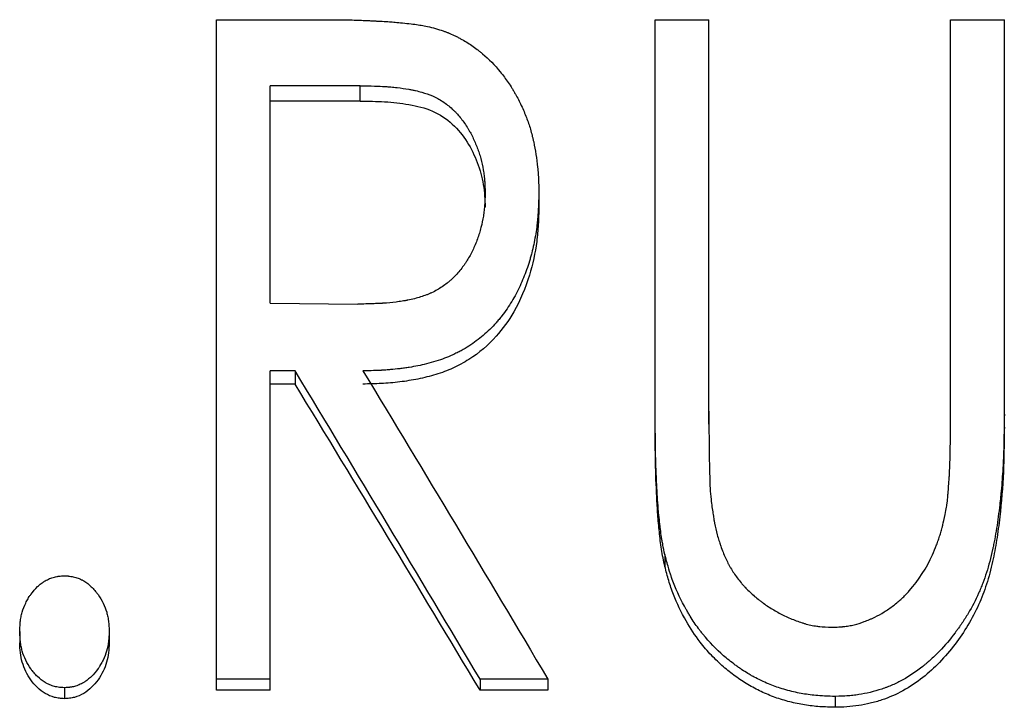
# Model space of a CAD drawing. Header units: millimetres. Extents: x -155 to 245, y -93 to 128.
# Tile 17 of 21: x 0.52 to 13.21, y 19.5 to 28.37. Entities that reach past the tile are written whole.
import ezdxf

# ---------------------------------------------------------------- set-up
doc = ezdxf.new("R2010")
doc.units = ezdxf.units.MM

msp = doc.modelspace()

# ---------------------------------------------------------------- linework, layer by layer
at = {"color": 7, "linetype": 'Continuous', "lineweight": 25}
for p, q in [((3.058, 28.368), (4.381, 28.368)), ((3.058, 19.725), (3.058, 28.368)), ((8.712, 28.368), (9.404, 28.368)), ((8.712, 23.115), (8.712, 28.368)), ((9.404, 23.156), (9.404, 28.368)), ((12.519, 23.323), (12.519, 28.368)), ((12.519, 28.368), (13.212, 28.368)), ((13.212, 23.115), (13.212, 28.368)), ((4.907, 27.516), (3.75, 27.516)), ((3.75, 24.713), (3.75, 27.516)), ((4.907, 27.319), (4.907, 27.516)), ((4.907, 27.319), (3.75, 27.319)), ((6.519, 25.951), (6.519, 26.137)), ((7.212, 26.136), (7.212, 25.949)), ((3.75, 24.713), (4.88, 24.701)), ((4.069, 23.841), (3.75, 23.841)), ((3.75, 19.725), (3.75, 23.841)), ((4.069, 23.841), (4.069, 23.671)), ((4.069, 23.671), (3.75, 23.671)), ((8.836, 21.472), (8.836, 21.318)), ((0.519, 20.479), (0.519, 20.333)), ((1.673, 20.479), (1.673, 20.333)), ((3.75, 19.867), (3.058, 19.867)), ((6.453, 19.867), (6.453, 19.725)), ((7.327, 19.867), (6.453, 19.867)), ((7.327, 19.867), (7.327, 19.725)), ((1.096, 19.756), (1.096, 19.614)), ((3.75, 19.725), (3.058, 19.725)), ((7.327, 19.725), (6.453, 19.725)), ((11.03, 19.644), (11.03, 19.504))]:
    msp.add_line(p, q, dxfattribs=at)
for points, knots in [([(4.381, 28.368), (4.468, 28.368), (4.542, 28.368), (4.637, 28.367), (4.665, 28.366), (4.703, 28.366), (4.715, 28.366), (4.732, 28.366), (4.737, 28.366), (4.745, 28.365), (4.748, 28.365), (4.752, 28.365), (4.753, 28.365), (4.755, 28.365), (4.756, 28.365), (4.791, 28.365), (4.823, 28.364), (4.861, 28.363), (4.869, 28.362), (4.88, 28.362), (4.883, 28.362), (4.888, 28.362), (4.89, 28.362), (4.903, 28.361), (4.914, 28.361), (4.951, 28.359), (4.981, 28.358), (5.033, 28.356), (5.052, 28.355), (5.081, 28.353), (5.091, 28.353), (5.107, 28.352), (5.112, 28.352), (5.123, 28.351), (5.129, 28.351), (5.174, 28.349), (5.21, 28.347), (5.257, 28.344), (5.271, 28.343), (5.298, 28.341), (5.31, 28.34), (5.346, 28.337), (5.374, 28.335), (5.437, 28.329), (5.472, 28.325), (5.547, 28.317), (5.582, 28.313), (5.644, 28.305), (5.672, 28.3), (5.744, 28.288), (5.805, 28.274), (5.879, 28.255)], [0, 0, 0, 0, 0.125, 0.125, 0.1875, 0.1875, 0.21875, 0.21875, 0.234375, 0.234375, 0.242188, 0.242188, 0.246094, 0.246094, 0.25, 0.25, 0.3125, 0.3125, 0.328125, 0.328125, 0.335938, 0.335938, 0.34375, 0.34375, 0.375, 0.375, 0.4375, 0.4375, 0.46875, 0.46875, 0.484375, 0.484375, 0.492188, 0.492188, 0.5, 0.5, 0.5625, 0.5625, 0.59375, 0.59375, 0.625, 0.625, 0.6875, 0.6875, 0.75, 0.75, 0.8125, 0.8125, 0.875, 0.875, 1, 1, 1, 1]), ([(5.879, 28.255), (5.916, 28.244), (5.948, 28.234), (5.99, 28.219), (6.002, 28.215), (6.02, 28.209), (6.025, 28.207), (6.033, 28.204), (6.035, 28.203), (6.04, 28.201), (6.042, 28.2), (6.069, 28.189), (6.095, 28.178), (6.134, 28.159), (6.147, 28.153), (6.168, 28.142), (6.174, 28.139), (6.188, 28.132), (6.196, 28.127), (6.252, 28.097), (6.301, 28.068), (6.372, 28.019), (6.395, 28.002), (6.43, 27.976), (6.441, 27.967), (6.458, 27.953), (6.464, 27.949), (6.475, 27.939), (6.481, 27.934), (6.568, 27.86), (6.644, 27.782), (6.75, 27.652), (6.784, 27.606), (6.833, 27.535), (6.849, 27.51), (6.872, 27.473), (6.88, 27.46), (6.891, 27.441), (6.895, 27.435), (6.902, 27.422), (6.906, 27.415), (6.936, 27.364), (6.961, 27.315), (7.01, 27.21), (7.032, 27.157), (7.071, 27.057), (7.088, 27.007), (7.111, 26.929), (7.118, 26.902), (7.128, 26.861), (7.132, 26.847), (7.138, 26.82), (7.142, 26.805), (7.167, 26.687), (7.184, 26.577), (7.199, 26.438), (7.201, 26.41), (7.204, 26.369), (7.205, 26.355), (7.206, 26.335), (7.207, 26.328), (7.207, 26.318), (7.207, 26.314), (7.208, 26.309), (7.208, 26.308), (7.208, 26.304), (7.208, 26.302), (7.209, 26.264), (7.211, 26.209), (7.212, 26.136)], [0, 0, 0, 0, 0.03125, 0.03125, 0.046875, 0.046875, 0.054688, 0.054688, 0.058594, 0.058594, 0.0625, 0.0625, 0.09375, 0.09375, 0.109375, 0.109375, 0.117188, 0.117188, 0.125, 0.125, 0.1875, 0.1875, 0.21875, 0.21875, 0.234375, 0.234375, 0.242188, 0.242188, 0.25, 0.25, 0.375, 0.375, 0.4375, 0.4375, 0.46875, 0.46875, 0.484375, 0.484375, 0.492188, 0.492188, 0.5, 0.5, 0.5625, 0.5625, 0.625, 0.625, 0.6875, 0.6875, 0.71875, 0.71875, 0.734375, 0.734375, 0.75, 0.75, 0.875, 0.875, 0.90625, 0.90625, 0.921875, 0.921875, 0.929688, 0.929688, 0.933594, 0.933594, 0.935547, 0.935547, 0.9375, 0.9375, 1, 1, 1, 1]), ([(4.907, 27.516), (5.048, 27.515), (5.154, 27.512), (5.225, 27.507), (5.227, 27.507), (5.23, 27.507), (5.232, 27.507), (5.237, 27.507), (5.24, 27.506), (5.25, 27.506), (5.257, 27.505), (5.277, 27.504), (5.29, 27.503), (5.33, 27.499), (5.357, 27.496), (5.435, 27.487), (5.486, 27.48), (5.543, 27.47), (5.552, 27.468), (5.566, 27.466), (5.573, 27.464), (5.595, 27.46), (5.609, 27.457), (5.65, 27.448), (5.676, 27.441), (5.751, 27.42), (5.797, 27.404), (5.844, 27.384), (5.851, 27.381), (5.862, 27.375), (5.868, 27.373), (5.885, 27.364), (5.896, 27.358), (5.93, 27.34), (5.952, 27.327), (6.016, 27.285), (6.057, 27.253), (6.105, 27.208), (6.113, 27.2), (6.131, 27.183), (6.14, 27.174), (6.165, 27.147), (6.181, 27.128), (6.229, 27.07), (6.259, 27.028), (6.293, 26.973), (6.299, 26.963), (6.312, 26.942), (6.318, 26.931), (6.336, 26.898), (6.348, 26.876), (6.38, 26.81), (6.4, 26.764), (6.427, 26.693), (6.435, 26.671), (6.45, 26.624), (6.457, 26.601), (6.476, 26.529), (6.487, 26.481), (6.5, 26.407), (6.503, 26.383), (6.509, 26.335), (6.511, 26.31), (6.513, 26.283), (6.513, 26.283), (6.513, 26.281), (6.513, 26.28), (6.514, 26.276), (6.514, 26.274), (6.514, 26.267), (6.515, 26.262), (6.515, 26.247), (6.516, 26.236), (6.517, 26.199), (6.518, 26.17), (6.519, 26.137)], [0, 0, 0, 0, 0.125, 0.125, 0.126953, 0.126953, 0.128906, 0.128906, 0.132812, 0.132812, 0.140625, 0.140625, 0.15625, 0.15625, 0.1875, 0.1875, 0.25, 0.25, 0.257812, 0.257812, 0.265625, 0.265625, 0.28125, 0.28125, 0.3125, 0.3125, 0.375, 0.375, 0.382812, 0.382812, 0.390625, 0.390625, 0.40625, 0.40625, 0.4375, 0.4375, 0.5, 0.5, 0.515625, 0.515625, 0.53125, 0.53125, 0.5625, 0.5625, 0.625, 0.625, 0.640625, 0.640625, 0.65625, 0.65625, 0.6875, 0.6875, 0.75, 0.75, 0.78125, 0.78125, 0.8125, 0.8125, 0.875, 0.875, 0.90625, 0.90625, 0.9375, 0.9375, 0.939453, 0.939453, 0.941406, 0.941406, 0.945312, 0.945312, 0.953125, 0.953125, 0.96875, 0.96875, 1, 1, 1, 1]), ([(4.907, 27.319), (5.013, 27.318), (5.224, 27.316), (5.538, 27.281), (5.847, 27.207), (6.108, 27.033), (6.296, 26.796), (6.427, 26.529), (6.492, 26.292), (6.515, 26.097), (6.518, 26), (6.519, 25.951)], [0, 0, 0, 0, 0.125204, 0.250357, 0.375237, 0.499828, 0.624689, 0.749738, 0.874808, 0.937393, 1, 1, 1, 1]), ([(6.519, 26.137), (6.517, 26.07), (6.515, 26.02), (6.513, 25.985), (6.513, 25.983), (6.512, 25.98), (6.512, 25.978), (6.512, 25.973), (6.512, 25.97), (6.511, 25.96), (6.511, 25.954), (6.509, 25.935), (6.508, 25.922), (6.503, 25.884), (6.5, 25.86), (6.489, 25.788), (6.478, 25.738), (6.453, 25.64), (6.438, 25.591), (6.411, 25.518), (6.401, 25.492), (6.381, 25.444), (6.37, 25.42), (6.337, 25.351), (6.313, 25.308), (6.284, 25.261), (6.279, 25.254), (6.272, 25.242), (6.268, 25.236), (6.256, 25.219), (6.249, 25.208), (6.225, 25.175), (6.209, 25.154), (6.16, 25.093), (6.126, 25.057), (6.087, 25.021), (6.081, 25.016), (6.071, 25.007), (6.066, 25.003), (6.051, 24.99), (6.041, 24.981), (6.009, 24.956), (5.988, 24.941), (5.922, 24.897), (5.877, 24.871), (5.818, 24.843), (5.807, 24.839), (5.785, 24.829), (5.773, 24.824), (5.738, 24.811), (5.713, 24.802), (5.637, 24.778), (5.582, 24.764), (5.52, 24.752), (5.518, 24.752), (5.511, 24.75), (5.508, 24.75), (5.499, 24.748), (5.493, 24.747), (5.474, 24.744), (5.462, 24.742), (5.424, 24.735), (5.398, 24.732), (5.318, 24.722), (5.262, 24.716), (5.202, 24.712), (5.201, 24.712), (5.199, 24.712), (5.198, 24.712), (5.194, 24.712), (5.192, 24.711), (5.185, 24.711), (5.18, 24.711), (5.165, 24.71), (5.154, 24.709), (5.12, 24.708), (5.096, 24.707), (5.015, 24.704), (4.952, 24.702), (4.88, 24.701)], [0, 0, 0, 0, 0.0625, 0.0625, 0.064453, 0.064453, 0.066406, 0.066406, 0.070312, 0.070312, 0.078125, 0.078125, 0.09375, 0.09375, 0.125, 0.125, 0.1875, 0.1875, 0.25, 0.25, 0.28125, 0.28125, 0.3125, 0.3125, 0.375, 0.375, 0.382812, 0.382812, 0.390625, 0.390625, 0.40625, 0.40625, 0.4375, 0.4375, 0.5, 0.5, 0.507812, 0.507812, 0.515625, 0.515625, 0.53125, 0.53125, 0.5625, 0.5625, 0.625, 0.625, 0.640625, 0.640625, 0.65625, 0.65625, 0.6875, 0.6875, 0.75, 0.75, 0.753906, 0.753906, 0.757812, 0.757812, 0.765625, 0.765625, 0.78125, 0.78125, 0.8125, 0.8125, 0.875, 0.875, 0.876953, 0.876953, 0.878906, 0.878906, 0.882812, 0.882812, 0.890625, 0.890625, 0.90625, 0.90625, 0.9375, 0.9375, 1, 1, 1, 1]), ([(7.212, 26.136), (7.21, 26.086), (7.209, 26.043), (7.207, 25.987), (7.206, 25.97), (7.205, 25.947), (7.205, 25.94), (7.204, 25.93), (7.204, 25.926), (7.204, 25.921), (7.204, 25.92), (7.204, 25.916), (7.204, 25.916), (7.201, 25.874), (7.198, 25.836), (7.193, 25.78), (7.192, 25.762), (7.189, 25.735), (7.188, 25.726), (7.186, 25.709), (7.185, 25.701), (7.174, 25.617), (7.161, 25.543), (7.137, 25.434), (7.129, 25.397), (7.115, 25.343), (7.11, 25.325), (7.1, 25.29), (7.095, 25.273), (7.067, 25.181), (7.042, 25.109), (6.999, 25.005), (6.985, 24.971), (6.954, 24.904), (6.936, 24.868), (6.882, 24.766), (6.845, 24.704), (6.781, 24.611), (6.758, 24.58), (6.723, 24.535), (6.711, 24.52), (6.686, 24.49), (6.674, 24.476), (6.608, 24.402), (6.552, 24.348), (6.436, 24.248), (6.376, 24.203), (6.278, 24.14), (6.244, 24.12), (6.192, 24.092), (6.174, 24.083), (6.139, 24.065), (6.119, 24.056), (6.065, 24.031), (6.031, 24.016), (5.962, 23.99), (5.923, 23.977), (5.8, 23.941), (5.724, 23.921), (5.617, 23.899), (5.579, 23.892), (5.521, 23.883), (5.501, 23.88), (5.47, 23.876), (5.46, 23.874), (5.439, 23.871), (5.428, 23.87), (5.379, 23.864), (5.34, 23.86), (5.281, 23.855), (5.261, 23.853), (5.231, 23.851), (5.221, 23.85), (5.206, 23.849), (5.201, 23.849), (5.194, 23.849), (5.191, 23.848), (5.186, 23.848), (5.183, 23.848), (5.128, 23.845), (5.048, 23.843), (4.944, 23.841)], [0, 0, 0, 0, 0.03125, 0.03125, 0.046875, 0.046875, 0.054688, 0.054688, 0.058594, 0.058594, 0.060547, 0.060547, 0.0625, 0.0625, 0.09375, 0.09375, 0.109375, 0.109375, 0.117188, 0.117188, 0.125, 0.125, 0.1875, 0.1875, 0.21875, 0.21875, 0.234375, 0.234375, 0.25, 0.25, 0.3125, 0.3125, 0.34375, 0.34375, 0.375, 0.375, 0.4375, 0.4375, 0.46875, 0.46875, 0.484375, 0.484375, 0.5, 0.5, 0.5625, 0.5625, 0.625, 0.625, 0.65625, 0.65625, 0.671875, 0.671875, 0.6875, 0.6875, 0.71875, 0.71875, 0.75, 0.75, 0.8125, 0.8125, 0.84375, 0.84375, 0.859375, 0.859375, 0.867188, 0.867188, 0.875, 0.875, 0.90625, 0.90625, 0.921875, 0.921875, 0.929688, 0.929688, 0.933594, 0.933594, 0.935547, 0.935547, 0.9375, 0.9375, 1, 1, 1, 1]), ([(7.212, 25.949), (7.21, 25.875), (7.206, 25.728), (7.18, 25.434), (7.096, 25.05), (6.925, 24.632), (6.659, 24.26), (6.381, 24.019), (6.14, 23.891), (5.995, 23.829), (5.846, 23.781), (5.654, 23.732), (5.419, 23.696), (5.181, 23.675), (5.023, 23.672), (4.944, 23.671)], [0, 0, 0, 0, 0.062569, 0.125126, 0.25014, 0.393655, 0.499964, 0.624346, 0.687824, 0.718005, 0.749773, 0.812324, 0.874876, 0.937434, 1, 1, 1, 1]), ([(8.836, 21.472), (8.826, 21.517), (8.817, 21.558), (8.807, 21.614), (8.803, 21.632), (8.799, 21.657), (8.798, 21.665), (8.795, 21.681), (8.794, 21.688), (8.788, 21.728), (8.783, 21.763), (8.776, 21.82), (8.774, 21.839), (8.77, 21.87), (8.769, 21.88), (8.767, 21.901), (8.766, 21.912), (8.76, 21.962), (8.757, 22), (8.751, 22.057), (8.75, 22.076), (8.748, 22.103), (8.747, 22.113), (8.746, 22.126), (8.746, 22.131), (8.745, 22.14), (8.744, 22.145), (8.742, 22.177), (8.74, 22.211), (8.737, 22.267), (8.736, 22.288), (8.734, 22.33), (8.733, 22.352), (8.727, 22.472), (8.723, 22.558), (8.719, 22.672), (8.718, 22.707), (8.717, 22.756), (8.716, 22.771), (8.716, 22.794), (8.716, 22.801), (8.715, 22.815), (8.715, 22.823), (8.714, 22.923), (8.712, 23.074), (8.712, 23.282)], [0, 0, 0, 0, 0.0625, 0.0625, 0.09375, 0.09375, 0.109375, 0.109375, 0.125, 0.125, 0.1875, 0.1875, 0.21875, 0.21875, 0.234375, 0.234375, 0.25, 0.25, 0.3125, 0.3125, 0.34375, 0.34375, 0.359375, 0.359375, 0.367188, 0.367188, 0.375, 0.375, 0.4375, 0.4375, 0.46875, 0.46875, 0.5, 0.5, 0.625, 0.625, 0.6875, 0.6875, 0.71875, 0.71875, 0.734375, 0.734375, 0.75, 0.75, 1, 1, 1, 1]), ([(9.404, 23.323), (9.404, 23.227), (9.404, 23.132), (9.405, 22.99), (9.405, 22.943), (9.406, 22.871), (9.406, 22.848), (9.406, 22.812), (9.407, 22.8), (9.407, 22.783), (9.407, 22.777), (9.407, 22.768), (9.407, 22.765), (9.407, 22.761), (9.407, 22.759), (9.407, 22.756), (9.407, 22.754), (9.407, 22.73), (9.408, 22.695), (9.41, 22.623), (9.411, 22.597), (9.412, 22.552), (9.412, 22.536), (9.413, 22.511), (9.413, 22.503), (9.414, 22.486), (9.414, 22.476), (9.415, 22.435), (9.416, 22.407), (9.417, 22.371), (9.417, 22.36), (9.418, 22.346), (9.418, 22.341), (9.418, 22.335), (9.419, 22.333), (9.419, 22.329), (9.419, 22.328), (9.421, 22.282), (9.425, 22.234), (9.431, 22.183)], [0, 0, 0, 0, 0.25, 0.25, 0.375, 0.375, 0.4375, 0.4375, 0.46875, 0.46875, 0.484375, 0.484375, 0.492188, 0.492188, 0.496094, 0.496094, 0.5, 0.5, 0.625, 0.625, 0.6875, 0.6875, 0.71875, 0.71875, 0.734375, 0.734375, 0.75, 0.75, 0.8125, 0.8125, 0.84375, 0.84375, 0.859375, 0.859375, 0.867188, 0.867188, 0.875, 0.875, 1, 1, 1, 1]), ([(13.212, 23.282), (13.21, 23.146), (13.208, 23.029), (13.205, 22.883), (13.204, 22.839), (13.202, 22.781), (13.202, 22.763), (13.201, 22.737), (13.2, 22.729), (13.2, 22.718), (13.2, 22.714), (13.199, 22.708), (13.199, 22.706), (13.199, 22.703), (13.199, 22.702), (13.199, 22.701), (13.199, 22.7), (13.194, 22.599), (13.188, 22.5), (13.177, 22.354), (13.173, 22.306), (13.166, 22.234), (13.163, 22.21), (13.16, 22.175), (13.158, 22.163), (13.156, 22.145), (13.156, 22.139), (13.154, 22.127), (13.154, 22.122), (13.141, 22.01), (13.127, 21.909), (13.104, 21.764), (13.096, 21.717), (13.083, 21.648), (13.079, 21.625), (13.072, 21.591), (13.07, 21.58), (13.066, 21.564), (13.065, 21.558), (13.063, 21.547), (13.062, 21.543), (13.038, 21.433), (13.012, 21.334), (12.967, 21.194), (12.951, 21.148), (12.926, 21.082), (12.917, 21.06), (12.904, 21.028), (12.899, 21.017), (12.89, 20.996), (12.886, 20.986), (12.841, 20.886), (12.796, 20.799), (12.72, 20.671), (12.693, 20.629), (12.651, 20.567), (12.636, 20.546), (12.614, 20.515), (12.607, 20.505), (12.592, 20.485), (12.585, 20.475), (12.512, 20.379), (12.445, 20.3), (12.341, 20.192), (12.306, 20.157), (12.252, 20.108), (12.234, 20.092), (12.207, 20.069), (12.198, 20.061), (12.184, 20.05), (12.18, 20.046), (12.17, 20.039), (12.166, 20.036), (12.078, 19.965), (11.992, 19.907), (11.859, 19.834), (11.815, 19.812), (11.747, 19.782), (11.724, 19.773), (11.69, 19.76), (11.678, 19.755), (11.655, 19.747), (11.645, 19.743), (11.531, 19.706), (11.433, 19.682), (11.311, 19.663), (11.286, 19.66), (11.248, 19.656), (11.235, 19.654), (11.216, 19.653), (11.209, 19.652), (11.2, 19.651), (11.196, 19.651), (11.191, 19.651), (11.19, 19.651), (11.186, 19.651), (11.184, 19.65), (11.149, 19.648), (11.098, 19.646), (11.03, 19.644)], [0, 0, 0, 0, 0.0625, 0.0625, 0.09375, 0.09375, 0.109375, 0.109375, 0.117188, 0.117188, 0.121094, 0.121094, 0.123047, 0.123047, 0.124023, 0.124023, 0.125, 0.125, 0.1875, 0.1875, 0.21875, 0.21875, 0.234375, 0.234375, 0.242188, 0.242188, 0.246094, 0.246094, 0.25, 0.25, 0.3125, 0.3125, 0.34375, 0.34375, 0.359375, 0.359375, 0.367188, 0.367188, 0.371094, 0.371094, 0.375, 0.375, 0.4375, 0.4375, 0.46875, 0.46875, 0.484375, 0.484375, 0.492188, 0.492188, 0.5, 0.5, 0.5625, 0.5625, 0.59375, 0.59375, 0.609375, 0.609375, 0.617188, 0.617188, 0.625, 0.625, 0.6875, 0.6875, 0.71875, 0.71875, 0.734375, 0.734375, 0.742188, 0.742188, 0.746094, 0.746094, 0.75, 0.75, 0.8125, 0.8125, 0.84375, 0.84375, 0.859375, 0.859375, 0.867188, 0.867188, 0.875, 0.875, 0.9375, 0.9375, 0.953125, 0.953125, 0.960938, 0.960938, 0.964844, 0.964844, 0.966797, 0.966797, 0.967773, 0.967773, 0.96875, 0.96875, 1, 1, 1, 1]), ([(12.451, 21.991), (12.457, 22.025), (12.462, 22.055), (12.469, 22.097), (12.471, 22.11), (12.473, 22.128), (12.474, 22.134), (12.476, 22.146), (12.477, 22.152), (12.479, 22.174), (12.481, 22.197), (12.485, 22.239), (12.486, 22.254), (12.488, 22.278), (12.489, 22.287), (12.49, 22.3), (12.49, 22.305), (12.491, 22.314), (12.491, 22.317), (12.495, 22.37), (12.498, 22.407), (12.5, 22.448), (12.501, 22.46), (12.502, 22.474), (12.502, 22.478), (12.503, 22.483), (12.503, 22.485), (12.503, 22.487), (12.503, 22.487), (12.503, 22.489), (12.503, 22.489), (12.504, 22.51), (12.505, 22.533), (12.507, 22.575), (12.508, 22.59), (12.509, 22.614), (12.509, 22.622), (12.509, 22.639), (12.51, 22.649), (12.512, 22.72), (12.514, 22.78), (12.515, 22.863), (12.516, 22.89), (12.516, 22.929), (12.517, 22.941), (12.517, 22.96), (12.517, 22.966), (12.517, 22.975), (12.517, 22.978), (12.517, 22.983), (12.517, 22.984), (12.517, 22.987), (12.517, 22.988), (12.518, 23.136), (12.519, 23.247), (12.519, 23.323)], [0, 0, 0, 0, 0.0625, 0.0625, 0.09375, 0.09375, 0.109375, 0.109375, 0.125, 0.125, 0.1875, 0.1875, 0.21875, 0.21875, 0.234375, 0.234375, 0.242188, 0.242188, 0.25, 0.25, 0.3125, 0.3125, 0.34375, 0.34375, 0.359375, 0.359375, 0.367188, 0.367188, 0.371094, 0.371094, 0.375, 0.375, 0.4375, 0.4375, 0.46875, 0.46875, 0.484375, 0.484375, 0.5, 0.5, 0.625, 0.625, 0.6875, 0.6875, 0.71875, 0.71875, 0.734375, 0.734375, 0.742188, 0.742188, 0.746094, 0.746094, 0.75, 0.75, 1, 1, 1, 1]), ([(8.836, 21.318), (8.82, 21.392), (8.789, 21.54), (8.764, 21.765), (8.743, 21.99), (8.727, 22.291), (8.712, 22.666), (8.712, 22.966), (8.712, 23.115)], [0, 0, 0, 0, 0.124979, 0.249937, 0.374961, 0.499969, 0.749989, 1, 1, 1, 1]), ([(13.212, 23.115), (13.21, 23), (13.208, 22.807), (13.197, 22.421), (13.167, 22.049), (13.116, 21.665), (13.062, 21.374), (12.989, 21.095), (12.85, 20.728), (12.643, 20.388), (12.385, 20.084), (12.161, 19.879), (11.913, 19.711), (11.678, 19.609), (11.485, 19.554), (11.335, 19.524), (11.183, 19.508), (11.081, 19.505), (11.03, 19.504)], [0, 0, 0, 0, 0.0751455, 0.1250759, 0.2501344, 0.3154456, 0.3752024, 0.4400586, 0.500222, 0.6250348, 0.6897909, 0.7500397, 0.8141238, 0.8749522, 0.9068392, 0.9374731, 0.9687322, 1, 1, 1, 1]), ([(9.431, 22.183), (9.439, 22.116), (9.448, 22.057), (9.459, 21.981), (9.463, 21.958), (9.468, 21.926), (9.47, 21.916), (9.472, 21.902), (9.473, 21.897), (9.474, 21.89), (9.475, 21.888), (9.475, 21.885), (9.476, 21.884), (9.476, 21.882), (9.476, 21.881), (9.487, 21.828), (9.498, 21.777), (9.518, 21.703), (9.525, 21.678), (9.537, 21.642), (9.54, 21.63), (9.546, 21.612), (9.548, 21.606), (9.552, 21.595), (9.554, 21.59), (9.576, 21.528), (9.596, 21.477), (9.628, 21.407), (9.639, 21.385), (9.655, 21.352), (9.661, 21.342), (9.669, 21.326), (9.672, 21.321), (9.678, 21.311), (9.68, 21.307), (9.71, 21.257), (9.738, 21.213), (9.785, 21.151), (9.801, 21.131), (9.826, 21.1), (9.834, 21.091), (9.852, 21.071), (9.861, 21.06), (9.902, 21.016), (9.938, 20.982), (9.997, 20.93), (10.018, 20.913), (10.05, 20.888), (10.061, 20.879), (10.084, 20.862), (10.096, 20.853), (10.15, 20.814), (10.194, 20.785), (10.262, 20.745), (10.285, 20.732), (10.32, 20.713), (10.331, 20.707), (10.355, 20.695), (10.366, 20.69), (10.429, 20.659), (10.48, 20.638), (10.554, 20.61), (10.579, 20.602), (10.616, 20.59), (10.628, 20.586), (10.653, 20.579), (10.664, 20.576), (10.704, 20.566), (10.73, 20.561), (10.769, 20.553), (10.782, 20.551), (10.802, 20.548), (10.808, 20.548), (10.818, 20.546), (10.821, 20.546), (10.828, 20.545), (10.832, 20.545), (10.869, 20.541), (10.923, 20.537), (10.994, 20.535)], [0, 0, 0, 0, 0.0625, 0.0625, 0.09375, 0.09375, 0.109375, 0.109375, 0.117188, 0.117188, 0.121094, 0.121094, 0.123047, 0.123047, 0.125, 0.125, 0.1875, 0.1875, 0.21875, 0.21875, 0.234375, 0.234375, 0.242188, 0.242188, 0.25, 0.25, 0.3125, 0.3125, 0.34375, 0.34375, 0.359375, 0.359375, 0.367188, 0.367188, 0.375, 0.375, 0.4375, 0.4375, 0.46875, 0.46875, 0.484375, 0.484375, 0.5, 0.5, 0.5625, 0.5625, 0.59375, 0.59375, 0.609375, 0.609375, 0.625, 0.625, 0.6875, 0.6875, 0.71875, 0.71875, 0.734375, 0.734375, 0.75, 0.75, 0.8125, 0.8125, 0.84375, 0.84375, 0.859375, 0.859375, 0.875, 0.875, 0.90625, 0.90625, 0.921875, 0.921875, 0.929688, 0.929688, 0.933594, 0.933594, 0.9375, 0.9375, 1, 1, 1, 1]), ([(10.994, 20.535), (11.026, 20.536), (11.053, 20.538), (11.089, 20.54), (11.1, 20.541), (11.115, 20.542), (11.119, 20.542), (11.126, 20.543), (11.128, 20.543), (11.132, 20.544), (11.133, 20.544), (11.16, 20.547), (11.183, 20.55), (11.219, 20.556), (11.23, 20.558), (11.253, 20.563), (11.266, 20.566), (11.319, 20.579), (11.363, 20.592), (11.429, 20.616), (11.452, 20.625), (11.486, 20.64), (11.497, 20.645), (11.514, 20.653), (11.52, 20.655), (11.531, 20.661), (11.538, 20.664), (11.583, 20.686), (11.623, 20.708), (11.702, 20.758), (11.741, 20.785), (11.822, 20.846), (11.858, 20.877), (11.908, 20.922), (11.923, 20.937), (11.954, 20.97), (11.971, 20.988), (12.111, 21.147), (12.21, 21.301), (12.304, 21.512), (12.322, 21.554), (12.346, 21.618), (12.354, 21.64), (12.365, 21.672), (12.369, 21.683), (12.376, 21.705), (12.38, 21.716), (12.389, 21.746), (12.395, 21.767), (12.405, 21.8), (12.408, 21.812), (12.412, 21.829), (12.414, 21.835), (12.416, 21.843), (12.417, 21.846), (12.418, 21.851), (12.418, 21.852), (12.419, 21.855), (12.419, 21.857), (12.427, 21.888), (12.437, 21.932), (12.451, 21.991)], [0, 0, 0, 0, 0.03125, 0.03125, 0.046875, 0.046875, 0.054688, 0.054688, 0.058594, 0.058594, 0.0625, 0.0625, 0.09375, 0.09375, 0.109375, 0.109375, 0.125, 0.125, 0.1875, 0.1875, 0.21875, 0.21875, 0.234375, 0.234375, 0.242188, 0.242188, 0.25, 0.25, 0.3125, 0.3125, 0.375, 0.375, 0.4375, 0.4375, 0.46875, 0.46875, 0.5, 0.5, 0.75, 0.75, 0.8125, 0.8125, 0.84375, 0.84375, 0.859375, 0.859375, 0.875, 0.875, 0.90625, 0.90625, 0.921875, 0.921875, 0.929688, 0.929688, 0.933594, 0.933594, 0.935547, 0.935547, 0.9375, 0.9375, 1, 1, 1, 1]), ([(11.03, 19.644), (10.986, 19.645), (10.948, 19.647), (10.899, 19.649), (10.884, 19.649), (10.863, 19.651), (10.857, 19.651), (10.848, 19.651), (10.845, 19.652), (10.84, 19.652), (10.839, 19.652), (10.836, 19.652), (10.835, 19.652), (10.799, 19.655), (10.766, 19.658), (10.701, 19.665), (10.668, 19.67), (10.577, 19.685), (10.514, 19.698), (10.377, 19.733), (10.314, 19.753), (10.202, 19.793), (10.142, 19.818), (10.045, 19.864), (10.015, 19.879), (9.972, 19.902), (9.958, 19.909), (9.931, 19.925), (9.917, 19.933), (9.881, 19.955), (9.855, 19.971), (9.815, 19.998), (9.801, 20.008), (9.773, 20.028), (9.758, 20.039), (9.716, 20.069), (9.689, 20.09), (9.638, 20.13), (9.615, 20.149), (9.499, 20.251), (9.41, 20.343), (9.316, 20.459), (9.306, 20.472), (9.285, 20.499), (9.277, 20.51), (9.25, 20.545), (9.232, 20.57), (9.197, 20.622), (9.18, 20.65), (9.154, 20.692), (9.145, 20.706), (9.128, 20.735), (9.119, 20.751), (9.046, 20.88), (8.991, 20.994), (8.936, 21.138), (8.926, 21.168), (8.91, 21.213), (8.905, 21.228), (8.898, 21.251), (8.896, 21.258), (8.892, 21.27), (8.891, 21.274), (8.889, 21.28), (8.889, 21.281), (8.888, 21.285), (8.887, 21.288), (8.874, 21.33), (8.857, 21.39), (8.836, 21.472)], [0, 0, 0, 0, 0.03125, 0.03125, 0.046875, 0.046875, 0.054688, 0.054688, 0.058594, 0.058594, 0.060547, 0.060547, 0.0625, 0.0625, 0.09375, 0.09375, 0.125, 0.125, 0.1875, 0.1875, 0.25, 0.25, 0.3125, 0.3125, 0.34375, 0.34375, 0.359375, 0.359375, 0.375, 0.375, 0.40625, 0.40625, 0.421875, 0.421875, 0.4375, 0.4375, 0.46875, 0.46875, 0.5, 0.5, 0.625, 0.625, 0.640625, 0.640625, 0.65625, 0.65625, 0.6875, 0.6875, 0.71875, 0.71875, 0.734375, 0.734375, 0.75, 0.75, 0.875, 0.875, 0.90625, 0.90625, 0.921875, 0.921875, 0.929688, 0.929688, 0.933594, 0.933594, 0.935547, 0.935547, 0.9375, 0.9375, 1, 1, 1, 1]), ([(0.519, 20.479), (0.52, 20.507), (0.522, 20.532), (0.524, 20.563), (0.525, 20.573), (0.526, 20.586), (0.526, 20.59), (0.527, 20.596), (0.527, 20.598), (0.527, 20.602), (0.527, 20.602), (0.53, 20.626), (0.533, 20.647), (0.541, 20.689), (0.546, 20.709), (0.563, 20.77), (0.578, 20.81), (0.606, 20.867), (0.616, 20.885), (0.632, 20.913), (0.637, 20.922), (0.646, 20.935), (0.649, 20.939), (0.655, 20.948), (0.658, 20.952), (0.689, 20.996), (0.718, 21.03), (0.764, 21.074), (0.78, 21.087), (0.805, 21.106), (0.813, 21.112), (0.825, 21.12), (0.83, 21.123), (0.838, 21.128), (0.842, 21.13), (0.866, 21.144), (0.885, 21.154), (0.915, 21.167), (0.925, 21.171), (0.946, 21.177), (0.957, 21.181), (0.976, 21.185), (0.986, 21.188), (1.002, 21.19), (1.008, 21.191), (1.016, 21.193), (1.019, 21.193), (1.023, 21.194), (1.025, 21.194), (1.028, 21.194), (1.03, 21.194), (1.045, 21.196), (1.067, 21.198), (1.096, 21.2)], [0, 0, 0, 0, 0.0625, 0.0625, 0.09375, 0.09375, 0.109375, 0.109375, 0.117188, 0.117188, 0.125, 0.125, 0.1875, 0.1875, 0.25, 0.25, 0.375, 0.375, 0.4375, 0.4375, 0.46875, 0.46875, 0.484375, 0.484375, 0.5, 0.5, 0.625, 0.625, 0.6875, 0.6875, 0.71875, 0.71875, 0.734375, 0.734375, 0.75, 0.75, 0.8125, 0.8125, 0.84375, 0.84375, 0.875, 0.875, 0.90625, 0.90625, 0.921875, 0.921875, 0.929688, 0.929688, 0.933594, 0.933594, 0.9375, 0.9375, 1, 1, 1, 1]), ([(1.096, 21.2), (1.111, 21.199), (1.123, 21.198), (1.14, 21.197), (1.145, 21.196), (1.151, 21.196), (1.154, 21.195), (1.157, 21.195), (1.158, 21.195), (1.16, 21.195), (1.16, 21.195), (1.173, 21.193), (1.185, 21.191), (1.206, 21.188), (1.215, 21.186), (1.247, 21.178), (1.267, 21.171), (1.297, 21.158), (1.307, 21.154), (1.322, 21.146), (1.326, 21.144), (1.336, 21.139), (1.341, 21.135), (1.38, 21.112), (1.412, 21.087), (1.458, 21.043), (1.473, 21.027), (1.495, 21.002), (1.502, 20.993), (1.516, 20.975), (1.523, 20.965), (1.581, 20.883), (1.619, 20.807), (1.646, 20.71), (1.651, 20.689), (1.657, 20.659), (1.659, 20.648), (1.661, 20.632), (1.662, 20.627), (1.663, 20.619), (1.663, 20.616), (1.664, 20.61), (1.665, 20.607), (1.668, 20.577), (1.671, 20.535), (1.673, 20.479)], [0, 0, 0, 0, 0.03125, 0.03125, 0.046875, 0.046875, 0.054688, 0.054688, 0.058594, 0.058594, 0.0625, 0.0625, 0.09375, 0.09375, 0.125, 0.125, 0.1875, 0.1875, 0.21875, 0.21875, 0.234375, 0.234375, 0.25, 0.25, 0.375, 0.375, 0.4375, 0.4375, 0.46875, 0.46875, 0.5, 0.5, 0.75, 0.75, 0.8125, 0.8125, 0.84375, 0.84375, 0.859375, 0.859375, 0.867188, 0.867188, 0.875, 0.875, 1, 1, 1, 1]), ([(11.03, 19.504), (10.964, 19.506), (10.833, 19.509), (10.637, 19.531), (10.445, 19.572), (10.257, 19.628), (10.076, 19.705), (9.903, 19.794), (9.743, 19.904), (9.584, 20.028), (9.432, 20.175), (9.265, 20.369), (9.095, 20.629), (8.965, 20.898), (8.884, 21.137), (8.852, 21.258), (8.836, 21.318)], [0, 0, 0, 0, 0.0625231, 0.125027, 0.1875324, 0.2500342, 0.3125399, 0.3750362, 0.4375449, 0.5000517, 0.5698328, 0.6428633, 0.7500201, 0.8749606, 0.9374749, 1, 1, 1, 1]), ([(1.096, 19.756), (1.082, 19.757), (1.069, 19.758), (1.053, 19.759), (1.048, 19.759), (1.041, 19.76), (1.039, 19.76), (1.036, 19.761), (1.035, 19.761), (1.033, 19.761), (1.032, 19.761), (1.007, 19.764), (0.986, 19.768), (0.947, 19.778), (0.927, 19.785), (0.897, 19.798), (0.887, 19.803), (0.872, 19.81), (0.867, 19.813), (0.857, 19.819), (0.852, 19.822), (0.813, 19.845), (0.78, 19.87), (0.733, 19.914), (0.719, 19.93), (0.697, 19.955), (0.69, 19.964), (0.676, 19.982), (0.669, 19.992), (0.637, 20.036), (0.616, 20.073), (0.579, 20.149), (0.564, 20.189), (0.547, 20.249), (0.542, 20.269), (0.536, 20.3), (0.534, 20.311), (0.531, 20.327), (0.531, 20.332), (0.53, 20.34), (0.529, 20.342), (0.529, 20.348), (0.528, 20.351), (0.525, 20.381), (0.522, 20.423), (0.519, 20.479)], [0, 0, 0, 0, 0.03125, 0.03125, 0.046875, 0.046875, 0.054688, 0.054688, 0.058594, 0.058594, 0.0625, 0.0625, 0.125, 0.125, 0.1875, 0.1875, 0.21875, 0.21875, 0.234375, 0.234375, 0.25, 0.25, 0.375, 0.375, 0.4375, 0.4375, 0.46875, 0.46875, 0.5, 0.5, 0.625, 0.625, 0.75, 0.75, 0.8125, 0.8125, 0.84375, 0.84375, 0.859375, 0.859375, 0.867188, 0.867188, 0.875, 0.875, 1, 1, 1, 1]), ([(1.673, 20.479), (1.672, 20.451), (1.67, 20.427), (1.668, 20.395), (1.667, 20.386), (1.666, 20.372), (1.666, 20.368), (1.665, 20.362), (1.665, 20.36), (1.665, 20.357), (1.665, 20.356), (1.659, 20.309), (1.651, 20.268), (1.629, 20.191), (1.613, 20.151), (1.584, 20.092), (1.573, 20.073), (1.557, 20.046), (1.552, 20.037), (1.543, 20.023), (1.54, 20.019), (1.535, 20.01), (1.532, 20.007), (1.502, 19.964), (1.474, 19.93), (1.428, 19.886), (1.412, 19.872), (1.387, 19.853), (1.379, 19.847), (1.366, 19.838), (1.362, 19.836), (1.353, 19.83), (1.349, 19.828), (1.325, 19.813), (1.305, 19.803), (1.276, 19.79), (1.266, 19.786), (1.246, 19.779), (1.235, 19.775), (1.216, 19.77), (1.206, 19.768), (1.19, 19.765), (1.184, 19.764), (1.176, 19.763), (1.173, 19.763), (1.169, 19.762), (1.167, 19.762), (1.164, 19.761), (1.162, 19.761), (1.147, 19.759), (1.125, 19.758), (1.096, 19.756)], [0, 0, 0, 0, 0.0625, 0.0625, 0.09375, 0.09375, 0.109375, 0.109375, 0.117188, 0.117188, 0.125, 0.125, 0.25, 0.25, 0.375, 0.375, 0.4375, 0.4375, 0.46875, 0.46875, 0.484375, 0.484375, 0.5, 0.5, 0.625, 0.625, 0.6875, 0.6875, 0.71875, 0.71875, 0.734375, 0.734375, 0.75, 0.75, 0.8125, 0.8125, 0.84375, 0.84375, 0.875, 0.875, 0.90625, 0.90625, 0.921875, 0.921875, 0.929688, 0.929688, 0.933594, 0.933594, 0.9375, 0.9375, 1, 1, 1, 1]), ([(1.096, 19.614), (1.074, 19.616), (1.031, 19.619), (0.945, 19.634), (0.846, 19.678), (0.743, 19.757), (0.633, 19.887), (0.557, 20.043), (0.525, 20.208), (0.521, 20.291), (0.519, 20.333)], [0, 0, 0, 0, 0.062632, 0.125211, 0.250092, 0.370077, 0.500144, 0.7496, 0.874747, 1, 1, 1, 1]), ([(1.673, 20.333), (1.671, 20.291), (1.667, 20.208), (1.644, 20.084), (1.596, 19.967), (1.511, 19.821), (1.387, 19.696), (1.248, 19.634), (1.161, 19.619), (1.118, 19.616), (1.096, 19.614)], [0, 0, 0, 0, 0.12532, 0.250527, 0.375709, 0.500945, 0.749813, 0.874721, 0.937335, 1, 1, 1, 1])]:
    msp.add_open_spline(points, degree=3, knots=knots, dxfattribs=at)
for points in [[(6.453, 19.867), (5.658, 21.204), (4.864, 22.53), (4.069, 23.841)], [(4.944, 23.841), (5.738, 22.53), (6.532, 21.204), (7.327, 19.867)], [(6.453, 19.725), (5.658, 21.053), (4.864, 22.369), (4.069, 23.671)]]:
    msp.add_open_spline(points, degree=3, dxfattribs=at)

doc.saveas('drawing.dxf')
